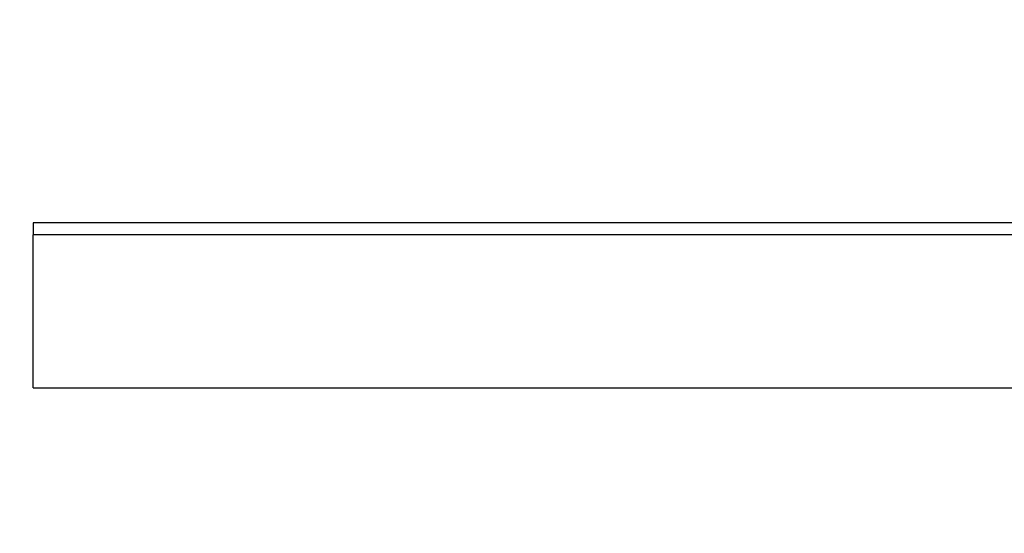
# Model space of a CAD drawing. Header units: millimetres. Extents: x 0 to 420, y 0 to 297.
# Tile 4 of 15: x 135 to 152, y 125 to 134. Entities that reach past the tile are written whole.
import ezdxf

# ---------------------------------------------------------------- set-up
doc = ezdxf.new("R2010")
doc.units = ezdxf.units.MM
doc.styles.add('SLDTEXTSTYLE1', font='TXT', dxfattribs={"width": 0.7})
doc.dimstyles.new('SLDDIMSTYLE0', dxfattribs={"dimtxt": 5, "dimasz": 3.5, "dimexe": 0, "dimexo": 0.0625, "dimgap": 1.25, "dimtad": 2, "dimrnd": 1e-09, "dimzin": 12, "dimdsep": 46, "dimtxsty": 'SLDTEXTSTYLE1', "dimsah": 1, "dimcen": 0.09, "dimadec": 0, "dimazin": 3, "dimtol": 1, "dimtp": 3, "dimtm": 3, "dimtfac": 1, "dimtdec": 3, "dimtofl": 0, "dimtmove": 0, "dimatfit": 3, "dimfxl": 1, "dimfrac": 2, "dimtolj": 1, "dimarcsym": 0})

# ---------------------------------------------------------------- blocks, each defined once
blk = doc.blocks.new('_D')
at = {"color": 7, "linetype": 'Continuous', "lineweight": 0}
for p, q in [((37.716, 133.813), (37.716, 100.313)), ((267.716, 133.813), (267.716, 100.313)), ((37.716, 101.813), (267.716, 101.813))]:
    blk.add_line(p, q, dxfattribs=at)
at = {"color": 7, "linetype": 'Continuous', "lineweight": 18}
for points in [[(37.716, 101.813), (41.216, 101.313), (41.216, 102.313)], [(267.716, 101.813), (264.216, 102.313), (264.216, 101.313)]]:
    blk.add_solid(points, dxfattribs=at)
at = {"color": 7, "linetype": 'Continuous', "lineweight": 18, "char_height": 5, "attachment_point": 1, "style": 'SLDTEXTSTYLE1'}
for s, insert in [('±3', (153.994, 108.258)), ('230', (142.719, 108.258))]:
    blk.add_mtext(s, dxfattribs=dict(at, insert=insert))

msp = doc.modelspace()

# ---------------------------------------------------------------- linework, layer by layer
at = {"color": 7, "linetype": 'Continuous', "lineweight": 25}
for p, q in [((160.216, 130.222), (135.216, 130.222)), ((135.216, 130.222), (135.216, 130.015)), ((135.216, 127.307), (135.216, 130.015)), ((160.216, 130.015), (135.216, 130.015)), ((135.216, 127.307), (160.216, 127.307))]:
    msp.add_line(p, q, dxfattribs=at)

# ---------------------------------------------------------------- dimensions: what is measured, and where the dimension line sits
at = {"color": 7, "linetype": 'Continuous', "lineweight": 18}
dim = msp.add_linear_dim(base=(267.716, 101.813), p1=(37.716, 133.813), p2=(267.716, 133.813), dimstyle='SLDDIMSTYLE0', dxfattribs=at)
dim.commit()
dim.dimension.update_dxf_attribs({"geometry": '_D', "text_midpoint": (151.247, 101.813), "dimtype": 160})

doc.saveas('drawing.dxf')
